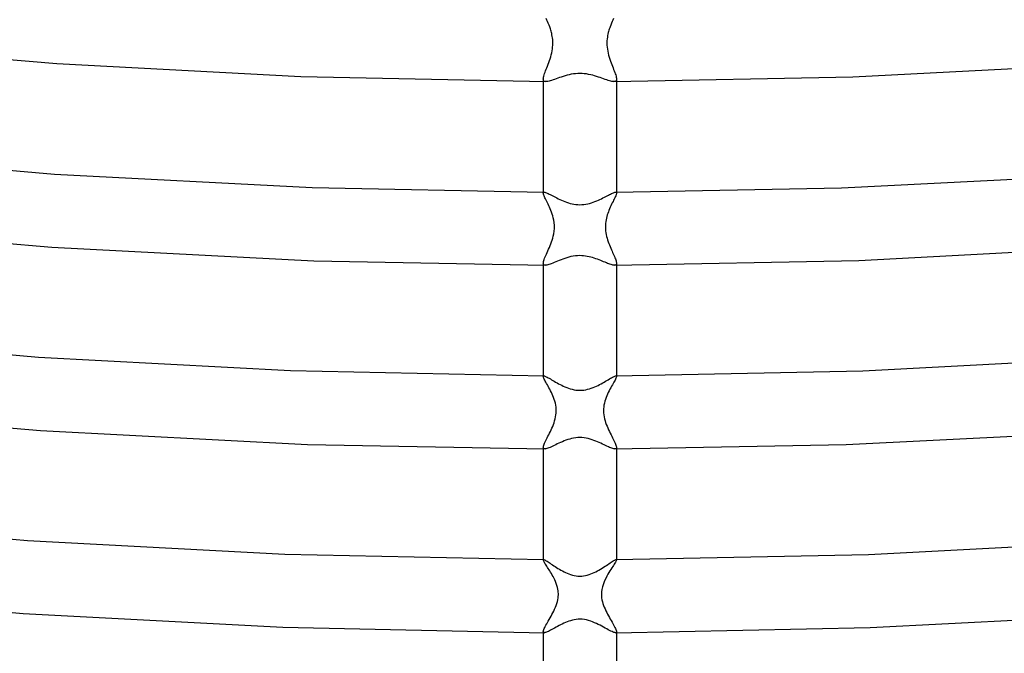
# Model space of a CAD drawing. Header units: millimetres. Extents: x -247 to 247, y -141 to 230.
# Tile 10 of 99: x -31 to 23, y -80 to -45. Entities that reach past the tile are written whole.
import ezdxf

# ---------------------------------------------------------------- set-up
doc = ezdxf.new("R2010")
doc.units = ezdxf.units.MM
doc.layers.add('HIDDEN', color=7, linetype='Continuous')
doc.layers.add('THICK', color=7, linetype='Continuous')

msp = doc.modelspace()

# ---------------------------------------------------------------- linework, layer by layer
at = {"layer": 'HIDDEN'}
for p, q in [((-1.799, -45.083), (-1.835, -45.001)), ((-1.762, -45.17), (-1.799, -45.083)), ((-1.725, -45.261), (-1.762, -45.17)), ((1.762, -45.171), (1.724, -45.262)), ((1.799, -45.084), (1.762, -45.171)), ((1.835, -45.001), (1.799, -45.084)), ((-1.687, -45.356), (-1.725, -45.261)), ((-1.651, -45.455), (-1.687, -45.356)), ((-1.63, -45.513), (-1.651, -45.455)), ((-1.611, -45.573), (-1.63, -45.513)), ((-1.592, -45.633), (-1.611, -45.573)), ((-1.574, -45.695), (-1.592, -45.633)), ((-1.557, -45.757), (-1.574, -45.695)), ((1.571, -45.706), (1.553, -45.773)), ((1.589, -45.642), (1.571, -45.706)), ((1.609, -45.578), (1.589, -45.642)), ((1.63, -45.516), (1.609, -45.578)), ((1.651, -45.455), (1.63, -45.516)), ((1.687, -45.357), (1.651, -45.455)), ((1.724, -45.262), (1.687, -45.357)), ((-1.541, -45.824), (-1.557, -45.757)), ((-1.525, -45.898), (-1.541, -45.824)), ((-1.51, -45.977), (-1.525, -45.898)), ((-1.497, -46.062), (-1.51, -45.977)), ((-1.487, -46.153), (-1.497, -46.062)), ((-1.481, -46.25), (-1.487, -46.153)), ((-1.478, -46.351), (-1.481, -46.25)), ((1.482, -46.226), (1.478, -46.339)), ((1.49, -46.121), (1.482, -46.226)), ((1.503, -46.023), (1.49, -46.121)), ((1.518, -45.932), (1.503, -46.023)), ((1.535, -45.848), (1.518, -45.932)), ((1.553, -45.773), (1.535, -45.848)), ((-1.538, -46.879), (-1.517, -46.771)), ((-1.517, -46.771), (-1.5, -46.664)), ((-1.5, -46.664), (-1.488, -46.559)), ((-1.488, -46.559), (-1.481, -46.455)), ((-1.481, -46.455), (-1.478, -46.351)), ((1.478, -46.339), (1.481, -46.454)), ((1.481, -46.454), (1.489, -46.568)), ((1.489, -46.568), (1.502, -46.681)), ((1.502, -46.681), (1.521, -46.793)), ((1.521, -46.793), (1.544, -46.904)), ((-1.698, -47.406), (-1.662, -47.306)), ((-1.662, -47.306), (-1.627, -47.202)), ((-1.627, -47.202), (-1.595, -47.097)), ((-1.595, -47.097), (-1.565, -46.989)), ((-1.565, -46.989), (-1.538, -46.879)), ((1.544, -46.904), (1.571, -47.013)), ((1.571, -47.013), (1.601, -47.12)), ((1.601, -47.12), (1.634, -47.224)), ((1.634, -47.224), (1.669, -47.326)), ((1.669, -47.326), (1.704, -47.424)), ((-1.904, -47.941), (-1.874, -47.861)), ((-1.874, -47.861), (-1.842, -47.778)), ((-1.842, -47.778), (-1.807, -47.69)), ((-1.807, -47.69), (-1.771, -47.599)), ((-1.771, -47.599), (-1.734, -47.504)), ((-1.734, -47.504), (-1.698, -47.406)), ((1.704, -47.424), (1.74, -47.52)), ((1.74, -47.52), (1.776, -47.612)), ((1.776, -47.612), (1.811, -47.701)), ((1.811, -47.701), (1.845, -47.787)), ((1.845, -47.787), (1.877, -47.868)), ((1.877, -47.868), (1.907, -47.946)), ((-2, -48.309), (-1.997, -48.262)), ((-1.996, -48.354), (-2, -48.309)), ((-2, -48.31), (-2, -48.454)), ((-1.997, -48.262), (-1.988, -48.209)), ((-1.984, -48.391), (-1.996, -48.354)), ((-1.988, -48.209), (-1.974, -48.15)), ((-1.964, -48.419), (-1.984, -48.391)), ((-1.974, -48.15), (-1.955, -48.085)), ((-1.935, -48.439), (-1.964, -48.419)), ((-1.955, -48.085), (-1.932, -48.015)), ((-1.932, -48.015), (-1.904, -47.941)), ((1.907, -47.946), (1.933, -48.02)), ((1.933, -48.02), (1.956, -48.088)), ((1.964, -48.419), (1.935, -48.439)), ((1.956, -48.088), (1.974, -48.152)), ((1.984, -48.391), (1.964, -48.419)), ((1.974, -48.152), (1.988, -48.21)), ((1.996, -48.354), (1.984, -48.391)), ((1.988, -48.21), (1.997, -48.263)), ((2, -48.309), (1.996, -48.354)), ((1.997, -48.263), (2, -48.309)), ((-1.898, -48.45), (-1.935, -48.439)), ((-1.852, -48.454), (-1.898, -48.45)), ((1.898, -48.45), (1.853, -48.454)), ((1.935, -48.439), (1.898, -48.45)), ((-2, -54.499), (-2, -54.551)), ((-2, -54.552), (-1.999, -54.537)), ((-1.997, -54.58), (-2, -54.552)), ((-1.999, -54.537), (-1.996, -54.525)), ((-1.989, -54.615), (-1.997, -54.58)), ((-1.996, -54.525), (-1.99, -54.515)), ((-1.99, -54.515), (-1.983, -54.507)), ((-1.975, -54.656), (-1.989, -54.615)), ((-1.983, -54.507), (-1.973, -54.502)), ((-1.957, -54.702), (-1.975, -54.656)), ((-1.973, -54.502), (-1.961, -54.499)), ((-1.935, -54.753), (-1.957, -54.702)), ((-1.909, -54.81), (-1.935, -54.753)), ((-1.879, -54.871), (-1.909, -54.81)), ((-1.847, -54.936), (-1.879, -54.871)), ((1.878, -54.874), (1.845, -54.94)), ((1.907, -54.812), (1.878, -54.874)), ((1.934, -54.755), (1.907, -54.812)), ((1.957, -54.703), (1.934, -54.755)), ((1.975, -54.657), (1.957, -54.703)), ((1.96, -54.499), (1.973, -54.502)), ((1.973, -54.502), (1.983, -54.507)), ((1.989, -54.616), (1.975, -54.657)), ((1.983, -54.507), (1.99, -54.515)), ((1.997, -54.58), (1.989, -54.616)), ((1.99, -54.515), (1.996, -54.525)), ((1.996, -54.525), (1.999, -54.537)), ((2, -54.551), (1.997, -54.58)), ((1.999, -54.537), (2, -54.551)), ((2, -54.499), (2, -54.551)), ((-1.812, -55.006), (-1.847, -54.936)), ((-1.776, -55.08), (-1.812, -55.006)), ((-1.738, -55.157), (-1.776, -55.08)), ((-1.7, -55.238), (-1.738, -55.157)), ((-1.661, -55.322), (-1.7, -55.238)), ((-1.623, -55.41), (-1.661, -55.322)), ((-1.585, -55.5), (-1.623, -55.41)), ((1.622, -55.411), (1.585, -55.5)), ((1.659, -55.326), (1.622, -55.411)), ((1.698, -55.242), (1.659, -55.326)), ((1.736, -55.162), (1.698, -55.242)), ((1.773, -55.085), (1.736, -55.162)), ((1.81, -55.011), (1.773, -55.085)), ((1.845, -54.94), (1.81, -55.011)), ((-1.548, -55.596), (-1.585, -55.5)), ((-1.513, -55.695), (-1.548, -55.596)), ((-1.481, -55.796), (-1.513, -55.695)), ((-1.453, -55.903), (-1.481, -55.796)), ((-1.426, -56.025), (-1.453, -55.903)), ((1.449, -55.918), (1.429, -56.012)), ((1.473, -55.827), (1.449, -55.918)), ((1.498, -55.74), (1.473, -55.827)), ((1.526, -55.657), (1.498, -55.74)), ((1.555, -55.577), (1.526, -55.657)), ((1.585, -55.5), (1.555, -55.577)), ((-1.405, -56.164), (-1.426, -56.025)), ((-1.392, -56.319), (-1.405, -56.164)), ((-1.405, -56.635), (-1.392, -56.483)), ((-1.392, -56.483), (-1.392, -56.319)), ((1.392, -56.313), (1.391, -56.415)), ((1.391, -56.415), (1.394, -56.517)), ((1.4, -56.211), (1.392, -56.313)), ((1.412, -56.11), (1.4, -56.211)), ((1.429, -56.012), (1.412, -56.11)), ((-1.513, -57.115), (-1.481, -57.008)), ((-1.481, -57.008), (-1.452, -56.898)), ((-1.452, -56.898), (-1.426, -56.774)), ((-1.426, -56.774), (-1.405, -56.635)), ((1.394, -56.517), (1.403, -56.618)), ((1.403, -56.618), (1.417, -56.72)), ((1.417, -56.72), (1.435, -56.821)), ((1.435, -56.821), (1.458, -56.92)), ((1.458, -56.92), (1.484, -57.018)), ((1.484, -57.018), (1.513, -57.113)), ((-1.709, -57.617), (-1.668, -57.521)), ((-1.668, -57.521), (-1.627, -57.423)), ((-1.627, -57.423), (-1.587, -57.323)), ((-1.587, -57.323), (-1.549, -57.22)), ((-1.549, -57.22), (-1.513, -57.115)), ((1.513, -57.113), (1.544, -57.207)), ((1.544, -57.207), (1.577, -57.298)), ((1.577, -57.298), (1.612, -57.386)), ((1.612, -57.386), (1.647, -57.473)), ((1.647, -57.473), (1.684, -57.559)), ((1.684, -57.559), (1.72, -57.642)), ((-1.951, -58.179), (-1.926, -58.112)), ((-1.926, -58.112), (-1.897, -58.04)), ((-1.897, -58.04), (-1.864, -57.964)), ((-1.864, -57.964), (-1.828, -57.883)), ((-1.828, -57.883), (-1.79, -57.798)), ((-1.79, -57.798), (-1.75, -57.709)), ((-1.75, -57.709), (-1.709, -57.617)), ((1.72, -57.642), (1.756, -57.723)), ((1.756, -57.723), (1.791, -57.801)), ((1.791, -57.801), (1.825, -57.877)), ((1.825, -57.877), (1.858, -57.95)), ((1.858, -57.95), (1.888, -58.02)), ((1.888, -58.02), (1.915, -58.086)), ((1.915, -58.086), (1.94, -58.147)), ((-2, -58.387), (-1.997, -58.345)), ((-1.996, -58.425), (-2, -58.387)), ((-2, -58.387), (-2, -58.497)), ((-1.997, -58.345), (-1.987, -58.296)), ((-1.985, -58.455), (-1.996, -58.425)), ((-1.987, -58.296), (-1.972, -58.24)), ((-1.966, -58.476), (-1.985, -58.455)), ((-1.972, -58.24), (-1.951, -58.179)), ((-1.939, -58.491), (-1.966, -58.476)), ((-1.905, -58.498), (-1.939, -58.491)), ((-1.863, -58.497), (-1.905, -58.498)), ((1.922, -58.495), (1.887, -58.498)), ((1.95, -58.486), (1.922, -58.495)), ((1.94, -58.147), (1.96, -58.205)), ((1.972, -58.471), (1.95, -58.486)), ((1.96, -58.205), (1.977, -58.258)), ((1.988, -58.449), (1.972, -58.471)), ((1.977, -58.258), (1.99, -58.306)), ((1.997, -58.422), (1.988, -58.449)), ((1.99, -58.306), (1.997, -58.35)), ((1.997, -58.35), (2, -58.387)), ((2, -58.387), (1.997, -58.422)), ((-2, -64.542), (-2, -64.576)), ((-2, -64.576), (-1.999, -64.566)), ((-1.999, -64.566), (-1.996, -64.557)), ((-1.996, -64.557), (-1.992, -64.551)), ((-1.992, -64.551), (-1.985, -64.546)), ((-1.985, -64.546), (-1.977, -64.543)), ((-1.977, -64.543), (-1.966, -64.542)), ((1.966, -64.542), (1.977, -64.543)), ((1.977, -64.543), (1.985, -64.546)), ((1.985, -64.546), (1.992, -64.551)), ((1.992, -64.551), (1.996, -64.557)), ((1.996, -64.557), (1.999, -64.566)), ((1.999, -64.566), (2, -64.576)), ((2, -64.542), (2, -64.576)), ((-1.997, -64.602), (-2, -64.576)), ((-1.987, -64.634), (-1.997, -64.602)), ((-1.971, -64.674), (-1.987, -64.634)), ((-1.949, -64.719), (-1.971, -64.674)), ((-1.923, -64.771), (-1.949, -64.719)), ((-1.892, -64.829), (-1.923, -64.771)), ((-1.857, -64.892), (-1.892, -64.829)), ((-1.819, -64.959), (-1.857, -64.892)), ((-1.778, -65.032), (-1.819, -64.959)), ((-1.734, -65.109), (-1.778, -65.032)), ((-1.69, -65.19), (-1.734, -65.109)), ((1.775, -65.036), (1.732, -65.113)), ((1.816, -64.963), (1.775, -65.036)), ((1.855, -64.895), (1.816, -64.963)), ((1.89, -64.832), (1.855, -64.895)), ((1.922, -64.774), (1.89, -64.832)), ((1.949, -64.721), (1.922, -64.774)), ((1.97, -64.675), (1.949, -64.721)), ((1.987, -64.635), (1.97, -64.675)), ((1.997, -64.602), (1.987, -64.635)), ((2, -64.576), (1.997, -64.602)), ((-1.644, -65.274), (-1.69, -65.19)), ((-1.599, -65.362), (-1.644, -65.274)), ((-1.554, -65.452), (-1.599, -65.362)), ((-1.511, -65.544), (-1.554, -65.452)), ((-1.471, -65.637), (-1.511, -65.544)), ((-1.433, -65.732), (-1.471, -65.637)), ((1.471, -65.636), (1.433, -65.73)), ((1.511, -65.544), (1.471, -65.636)), ((1.554, -65.452), (1.511, -65.544)), ((1.598, -65.363), (1.554, -65.452)), ((1.643, -65.277), (1.598, -65.363)), ((1.688, -65.193), (1.643, -65.277)), ((1.732, -65.113), (1.688, -65.193)), ((-1.398, -65.829), (-1.433, -65.732)), ((-1.367, -65.93), (-1.398, -65.829)), ((-1.34, -66.033), (-1.367, -65.93)), ((-1.318, -66.139), (-1.34, -66.033)), ((-1.302, -66.247), (-1.318, -66.139)), ((1.318, -66.137), (1.302, -66.243)), ((1.34, -66.032), (1.318, -66.137)), ((1.367, -65.929), (1.34, -66.032)), ((1.398, -65.828), (1.367, -65.929)), ((1.433, -65.73), (1.398, -65.828)), ((-1.325, -66.792), (-1.307, -66.683)), ((-1.307, -66.683), (-1.296, -66.574)), ((-1.293, -66.356), (-1.302, -66.247)), ((-1.296, -66.574), (-1.291, -66.465)), ((-1.291, -66.465), (-1.293, -66.356)), ((1.293, -66.35), (1.291, -66.459)), ((1.291, -66.459), (1.295, -66.568)), ((1.302, -66.243), (1.293, -66.35)), ((1.295, -66.568), (1.306, -66.678)), ((1.306, -66.678), (1.324, -66.786)), ((-1.487, -67.306), (-1.448, -67.208)), ((-1.448, -67.208), (-1.412, -67.108)), ((-1.412, -67.108), (-1.379, -67.005)), ((-1.379, -67.005), (-1.35, -66.899)), ((-1.35, -66.899), (-1.325, -66.792)), ((1.324, -66.786), (1.348, -66.892)), ((1.348, -66.892), (1.376, -66.996)), ((1.376, -66.996), (1.409, -67.098)), ((1.409, -67.098), (1.444, -67.198)), ((1.444, -67.198), (1.483, -67.296)), ((-1.744, -67.847), (-1.701, -67.762)), ((-1.701, -67.762), (-1.657, -67.675)), ((-1.657, -67.675), (-1.613, -67.586)), ((-1.613, -67.586), (-1.57, -67.494)), ((-1.57, -67.494), (-1.528, -67.401)), ((-1.528, -67.401), (-1.487, -67.306)), ((1.483, -67.296), (1.525, -67.393)), ((1.525, -67.393), (1.568, -67.489)), ((1.568, -67.489), (1.612, -67.582)), ((1.612, -67.582), (1.657, -67.674)), ((1.657, -67.674), (1.701, -67.763)), ((1.701, -67.763), (1.744, -67.848)), ((-1.987, -68.381), (-1.972, -68.332)), ((-1.972, -68.332), (-1.951, -68.277)), ((-1.951, -68.277), (-1.926, -68.216)), ((-1.926, -68.216), (-1.896, -68.151)), ((-1.896, -68.151), (-1.862, -68.081)), ((-1.862, -68.081), (-1.825, -68.007)), ((-1.825, -68.007), (-1.785, -67.928)), ((-1.785, -67.928), (-1.744, -67.847)), ((1.744, -67.848), (1.786, -67.93)), ((1.786, -67.93), (1.826, -68.009)), ((1.826, -68.009), (1.863, -68.083)), ((1.863, -68.083), (1.897, -68.153)), ((1.897, -68.153), (1.926, -68.218)), ((1.926, -68.218), (1.952, -68.278)), ((1.952, -68.278), (1.972, -68.333)), ((1.972, -68.333), (1.987, -68.381)), ((-2, -68.46), (-1.997, -68.424)), ((-1.997, -68.488), (-2, -68.46)), ((-1.997, -68.424), (-1.987, -68.381)), ((-1.989, -68.511), (-1.997, -68.488)), ((-1.974, -68.527), (-1.989, -68.511)), ((-1.954, -68.537), (-1.974, -68.527)), ((-1.928, -68.542), (-1.954, -68.537)), ((-1.896, -68.542), (-1.928, -68.542)), ((1.928, -68.542), (1.896, -68.542)), ((1.954, -68.537), (1.928, -68.542)), ((1.974, -68.527), (1.954, -68.537)), ((1.989, -68.511), (1.974, -68.527)), ((1.987, -68.381), (1.997, -68.424)), ((1.997, -68.489), (1.989, -68.511)), ((1.997, -68.424), (2, -68.461)), ((2, -68.461), (1.997, -68.489)), ((-2, -74.586), (-2, -74.606)), ((-2, -74.606), (-1.999, -74.6)), ((-1.997, -74.624), (-2, -74.606)), ((-1.999, -74.6), (-1.998, -74.595)), ((-1.998, -74.595), (-1.995, -74.591)), ((-1.989, -74.647), (-1.997, -74.624)), ((-1.995, -74.591), (-1.992, -74.589)), ((-1.992, -74.589), (-1.987, -74.587)), ((-1.975, -74.677), (-1.989, -74.647)), ((-1.987, -74.587), (-1.981, -74.587)), ((-1.957, -74.711), (-1.975, -74.677)), ((-1.934, -74.751), (-1.957, -74.711)), ((-1.907, -74.795), (-1.934, -74.751)), ((1.912, -74.787), (1.877, -74.844)), ((1.943, -74.736), (1.912, -74.787)), ((1.967, -74.693), (1.943, -74.736)), ((1.985, -74.656), (1.967, -74.693)), ((1.981, -74.587), (1.987, -74.587)), ((1.996, -74.627), (1.985, -74.656)), ((1.987, -74.587), (1.992, -74.589)), ((1.992, -74.589), (1.995, -74.591)), ((1.995, -74.591), (1.998, -74.595)), ((2, -74.606), (1.996, -74.627)), ((1.998, -74.595), (1.999, -74.6)), ((1.999, -74.6), (2, -74.606)), ((2, -74.586), (2, -74.606)), ((-1.877, -74.844), (-1.907, -74.795)), ((-1.843, -74.897), (-1.877, -74.844)), ((-1.806, -74.954), (-1.843, -74.897)), ((-1.768, -75.014), (-1.806, -74.954)), ((-1.727, -75.078), (-1.768, -75.014)), ((-1.685, -75.144), (-1.727, -75.078)), ((-1.642, -75.213), (-1.685, -75.144)), ((-1.599, -75.284), (-1.642, -75.213)), ((-1.555, -75.357), (-1.599, -75.284)), ((1.588, -75.302), (1.534, -75.394)), ((1.642, -75.214), (1.588, -75.302)), ((1.694, -75.13), (1.642, -75.214)), ((1.744, -75.05), (1.694, -75.13)), ((1.792, -74.976), (1.744, -75.05)), ((1.837, -74.907), (1.792, -74.976)), ((1.877, -74.844), (1.837, -74.907)), ((-1.512, -75.433), (-1.555, -75.357)), ((-1.469, -75.51), (-1.512, -75.433)), ((-1.428, -75.589), (-1.469, -75.51)), ((-1.377, -75.692), (-1.428, -75.589)), ((-1.33, -75.797), (-1.377, -75.692)), ((-1.288, -75.904), (-1.33, -75.797)), ((1.352, -75.746), (1.286, -75.909)), ((1.428, -75.589), (1.352, -75.746)), ((1.48, -75.49), (1.428, -75.589)), ((1.534, -75.394), (1.48, -75.49)), ((-1.251, -76.012), (-1.288, -75.904)), ((-1.222, -76.115), (-1.251, -76.012)), ((-1.201, -76.211), (-1.222, -76.115)), ((-1.187, -76.298), (-1.201, -76.211)), ((-1.179, -76.378), (-1.187, -76.298)), ((-1.176, -76.45), (-1.179, -76.378)), ((1.181, -76.36), (1.175, -76.477)), ((1.199, -76.225), (1.181, -76.36)), ((1.233, -76.073), (1.199, -76.225)), ((1.286, -75.909), (1.233, -76.073)), ((-1.257, -76.989), (-1.227, -76.884)), ((-1.227, -76.884), (-1.205, -76.783)), ((-1.205, -76.783), (-1.189, -76.69)), ((-1.189, -76.69), (-1.18, -76.603)), ((-1.18, -76.603), (-1.176, -76.523)), ((-1.176, -76.523), (-1.176, -76.45)), ((1.175, -76.477), (1.178, -76.583)), ((1.178, -76.583), (1.189, -76.688)), ((1.189, -76.688), (1.206, -76.791)), ((1.206, -76.791), (1.23, -76.893)), ((1.23, -76.893), (1.259, -76.994)), ((-1.475, -77.502), (-1.426, -77.403)), ((-1.426, -77.403), (-1.378, -77.302)), ((-1.378, -77.302), (-1.334, -77.199)), ((-1.334, -77.199), (-1.293, -77.095)), ((-1.293, -77.095), (-1.257, -76.989)), ((1.259, -76.994), (1.293, -77.095)), ((1.293, -77.095), (1.331, -77.194)), ((1.331, -77.194), (1.373, -77.291)), ((1.373, -77.291), (1.418, -77.388)), ((1.418, -77.388), (1.465, -77.482)), ((1.465, -77.482), (1.513, -77.575)), ((-1.771, -78.033), (-1.725, -77.954)), ((-1.725, -77.954), (-1.677, -77.87)), ((-1.677, -77.87), (-1.628, -77.782)), ((-1.628, -77.782), (-1.577, -77.692)), ((-1.577, -77.692), (-1.526, -77.598)), ((-1.526, -77.598), (-1.475, -77.502)), ((1.513, -77.575), (1.562, -77.666)), ((1.562, -77.666), (1.612, -77.755)), ((1.612, -77.755), (1.661, -77.842)), ((1.661, -77.842), (1.71, -77.926)), ((1.71, -77.926), (1.757, -78.008)), ((1.757, -78.008), (1.802, -78.086)), ((-2, -78.529), (-1.997, -78.498)), ((-1.998, -78.547), (-2, -78.529)), ((-1.994, -78.561), (-1.998, -78.547)), ((-1.997, -78.498), (-1.987, -78.46)), ((-1.985, -78.572), (-1.994, -78.561)), ((-1.987, -78.46), (-1.971, -78.415)), ((-1.971, -78.415), (-1.949, -78.365)), ((-1.949, -78.365), (-1.922, -78.309)), ((-1.922, -78.309), (-1.891, -78.247)), ((-1.891, -78.247), (-1.855, -78.181)), ((-1.855, -78.181), (-1.815, -78.109)), ((-1.815, -78.109), (-1.771, -78.033)), ((1.802, -78.086), (1.844, -78.16)), ((1.844, -78.16), (1.882, -78.23)), ((1.882, -78.23), (1.916, -78.295)), ((1.916, -78.295), (1.945, -78.354)), ((1.945, -78.354), (1.968, -78.408)), ((1.968, -78.408), (1.986, -78.455)), ((1.986, -78.455), (1.996, -78.496)), ((1.994, -78.561), (1.986, -78.572)), ((1.998, -78.547), (1.994, -78.561)), ((1.996, -78.496), (2, -78.529)), ((2, -78.529), (1.998, -78.547)), ((-1.974, -78.58), (-1.985, -78.572)), ((-1.959, -78.585), (-1.974, -78.58)), ((-1.942, -78.587), (-1.959, -78.585)), ((1.96, -78.585), (1.942, -78.587)), ((1.974, -78.58), (1.96, -78.585)), ((1.986, -78.572), (1.974, -78.58))]:
    msp.add_line(p, q, dxfattribs=at)
at = {"layer": 'THICK'}
for p, q in [((-41.775, -46.324), (-28.588, -47.464)), ((-28.588, -47.464), (-15.258, -48.176)), ((14.92, -48.188), (27.917, -47.51)), ((-15.258, -48.176), (-1.853, -48.454)), ((-1.686, -48.428), (-1.747, -48.442)), ((-1.618, -48.41), (-1.686, -48.428)), ((-1.546, -48.387), (-1.618, -48.41)), ((-1.468, -48.361), (-1.546, -48.387)), ((-1.385, -48.331), (-1.468, -48.361)), ((-1.298, -48.3), (-1.385, -48.331)), ((-1.207, -48.267), (-1.298, -48.3)), ((-1.113, -48.234), (-1.207, -48.267)), ((-1.014, -48.2), (-1.113, -48.234)), ((-0.912, -48.167), (-1.014, -48.2)), ((-0.807, -48.135), (-0.912, -48.167)), ((-0.699, -48.104), (-0.807, -48.135)), ((-0.587, -48.077), (-0.699, -48.104)), ((-0.473, -48.053), (-0.587, -48.077)), ((-0.357, -48.034), (-0.473, -48.053)), ((-0.239, -48.019), (-0.357, -48.034)), ((-0.12, -48.01), (-0.239, -48.019)), ((0, -48.007), (-0.12, -48.01)), ((0.122, -48.01), (0, -48.007)), ((0.242, -48.02), (0.122, -48.01)), ((0.361, -48.034), (0.242, -48.02)), ((0.477, -48.054), (0.361, -48.034)), ((0.59, -48.078), (0.477, -48.054)), ((0.701, -48.105), (0.59, -48.078)), ((0.808, -48.135), (0.701, -48.105)), ((0.912, -48.167), (0.808, -48.135)), ((1.013, -48.2), (0.912, -48.167)), ((1.11, -48.233), (1.013, -48.2)), ((1.205, -48.267), (1.11, -48.233)), ((1.296, -48.299), (1.205, -48.267)), ((1.383, -48.331), (1.296, -48.299)), ((1.466, -48.36), (1.383, -48.331)), ((1.544, -48.386), (1.466, -48.36)), ((1.618, -48.409), (1.544, -48.386)), ((1.685, -48.428), (1.618, -48.409)), ((1.747, -48.442), (1.685, -48.428)), ((1.853, -48.454), (14.92, -48.188)), ((2, -48.31), (2, -54.499)), ((-2, -48.454), (-2, -54.499)), ((-1.803, -48.451), (-1.852, -48.454)), ((-1.747, -48.442), (-1.803, -48.451)), ((1.803, -48.451), (1.747, -48.442)), ((1.853, -48.454), (1.803, -48.451)), ((-42.185, -52.352), (-28.707, -53.512)), ((-28.707, -53.512), (-14.626, -54.246)), ((14.293, -54.258), (28.011, -53.56)), ((-14.626, -54.246), (-1.961, -54.499)), ((1.96, -54.499), (14.293, -54.258)), ((-1.961, -54.499), (-1.937, -54.499)), ((-1.937, -54.499), (-1.907, -54.504)), ((-1.907, -54.504), (-1.871, -54.514)), ((-1.871, -54.514), (-1.83, -54.529)), ((-1.83, -54.529), (-1.784, -54.549)), ((-1.784, -54.549), (-1.733, -54.572)), ((-1.733, -54.572), (-1.678, -54.6)), ((-1.678, -54.6), (-1.618, -54.63)), ((-1.618, -54.63), (-1.554, -54.663)), ((-1.554, -54.663), (-1.486, -54.699)), ((-1.486, -54.699), (-1.414, -54.737)), ((-1.414, -54.737), (-1.339, -54.776)), ((-1.339, -54.776), (-1.26, -54.816)), ((-1.26, -54.816), (-1.179, -54.856)), ((-1.179, -54.856), (-1.094, -54.896)), ((1.096, -54.895), (1.18, -54.855)), ((1.18, -54.855), (1.262, -54.815)), ((1.262, -54.815), (1.341, -54.775)), ((1.341, -54.775), (1.416, -54.736)), ((1.416, -54.736), (1.487, -54.698)), ((1.487, -54.698), (1.555, -54.663)), ((1.555, -54.663), (1.619, -54.63)), ((1.619, -54.63), (1.678, -54.599)), ((1.678, -54.599), (1.734, -54.572)), ((1.734, -54.572), (1.784, -54.549)), ((1.784, -54.549), (1.83, -54.529)), ((1.83, -54.529), (1.871, -54.514)), ((1.871, -54.514), (1.907, -54.504)), ((1.907, -54.504), (1.936, -54.499)), ((1.936, -54.499), (1.96, -54.499)), ((-1.094, -54.896), (-1.007, -54.936)), ((-1.007, -54.936), (-0.917, -54.975)), ((-0.917, -54.975), (-0.824, -55.012)), ((-0.824, -55.012), (-0.728, -55.048)), ((-0.728, -55.048), (-0.63, -55.08)), ((-0.63, -55.08), (-0.53, -55.109)), ((-0.53, -55.109), (-0.427, -55.135)), ((-0.427, -55.135), (-0.322, -55.155)), ((-0.322, -55.155), (-0.216, -55.17)), ((-0.216, -55.17), (-0.108, -55.179)), ((-0.108, -55.179), (0, -55.183)), ((0, -55.183), (0.109, -55.179)), ((0.109, -55.179), (0.217, -55.17)), ((0.217, -55.17), (0.324, -55.155)), ((0.324, -55.155), (0.429, -55.134)), ((0.429, -55.134), (0.532, -55.109)), ((0.532, -55.109), (0.632, -55.08)), ((0.632, -55.08), (0.73, -55.047)), ((0.73, -55.047), (0.826, -55.012)), ((0.826, -55.012), (0.919, -54.974)), ((0.919, -54.974), (1.009, -54.935)), ((1.009, -54.935), (1.096, -54.895)), ((-42.494, -56.341), (-28.849, -57.512)), ((-28.849, -57.512), (-14.546, -58.252)), ((15.241, -58.227), (28.522, -57.534)), ((-0.714, -58.084), (-0.823, -58.119)), ((-0.602, -58.052), (-0.714, -58.084)), ((-0.486, -58.024), (-0.602, -58.052)), ((-0.368, -58), (-0.486, -58.024)), ((-0.247, -57.983), (-0.368, -58)), ((-0.124, -57.972), (-0.247, -57.983)), ((0, -57.968), (-0.124, -57.972)), ((0.103, -57.971), (0, -57.968)), ((0.206, -57.979), (0.103, -57.971)), ((0.307, -57.991), (0.206, -57.979)), ((0.407, -58.008), (0.307, -57.991)), ((0.505, -58.028), (0.407, -58.008)), ((0.601, -58.052), (0.505, -58.028)), ((0.695, -58.078), (0.601, -58.052)), ((0.787, -58.107), (0.695, -58.078)), ((0.877, -58.137), (0.787, -58.107)), ((-14.546, -58.252), (-1.863, -58.497)), ((-2, -58.497), (-2, -64.542)), ((-1.815, -58.491), (-1.863, -58.497)), ((-1.76, -58.478), (-1.815, -58.491)), ((-1.7, -58.46), (-1.76, -58.478)), ((-1.633, -58.437), (-1.7, -58.46)), ((-1.561, -58.41), (-1.633, -58.437)), ((-1.483, -58.379), (-1.561, -58.41)), ((-1.401, -58.345), (-1.483, -58.379)), ((-1.315, -58.309), (-1.401, -58.345)), ((-1.224, -58.272), (-1.315, -58.309)), ((-1.13, -58.233), (-1.224, -58.272)), ((-1.031, -58.195), (-1.13, -58.233)), ((-0.929, -58.156), (-1.031, -58.195)), ((-0.823, -58.119), (-0.929, -58.156)), ((0.965, -58.169), (0.877, -58.137)), ((1.052, -58.202), (0.965, -58.169)), ((1.136, -58.236), (1.052, -58.202)), ((1.218, -58.269), (1.136, -58.236)), ((1.298, -58.302), (1.218, -58.269)), ((1.374, -58.334), (1.298, -58.302)), ((1.448, -58.364), (1.374, -58.334)), ((1.517, -58.393), (1.448, -58.364)), ((1.583, -58.418), (1.517, -58.393)), ((1.645, -58.441), (1.583, -58.418)), ((1.703, -58.461), (1.645, -58.441)), ((1.757, -58.477), (1.703, -58.461)), ((1.805, -58.489), (1.757, -58.477)), ((1.849, -58.496), (1.805, -58.489)), ((1.887, -58.498), (1.849, -58.496)), ((1.888, -58.498), (15.241, -58.227)), ((2, -58.387), (2, -64.542)), ((-43.215, -62.337), (-29.592, -63.516)), ((-29.592, -63.516), (-15.819, -64.253)), ((15.463, -64.266), (28.886, -63.565)), ((-15.819, -64.253), (-1.966, -64.542)), ((-1.966, -64.542), (-1.942, -64.545)), ((-1.942, -64.545), (-1.912, -64.555)), ((-1.912, -64.555), (-1.876, -64.569)), ((-1.876, -64.569), (-1.834, -64.59)), ((1.835, -64.589), (1.877, -64.569)), ((1.877, -64.569), (1.912, -64.555)), ((1.912, -64.555), (1.942, -64.545)), ((1.942, -64.545), (1.966, -64.542)), ((1.966, -64.542), (15.463, -64.266)), ((-1.834, -64.59), (-1.786, -64.615)), ((-1.786, -64.615), (-1.733, -64.644)), ((-1.733, -64.644), (-1.676, -64.677)), ((-1.676, -64.677), (-1.613, -64.713)), ((-1.613, -64.713), (-1.547, -64.753)), ((-1.547, -64.753), (-1.476, -64.794)), ((-1.476, -64.794), (-1.403, -64.838)), ((-1.403, -64.838), (-1.326, -64.882)), ((-1.326, -64.882), (-1.246, -64.927)), ((-1.246, -64.927), (-1.164, -64.972)), ((-1.164, -64.972), (-1.08, -65.017)), ((-1.08, -65.017), (-0.994, -65.06)), ((-0.994, -65.06), (-0.906, -65.103)), ((-0.906, -65.103), (-0.814, -65.144)), ((0.812, -65.145), (0.903, -65.104)), ((0.903, -65.104), (0.991, -65.062)), ((0.991, -65.062), (1.079, -65.018)), ((1.079, -65.018), (1.164, -64.973)), ((1.164, -64.973), (1.246, -64.927)), ((1.246, -64.927), (1.327, -64.882)), ((1.327, -64.882), (1.404, -64.837)), ((1.404, -64.837), (1.479, -64.793)), ((1.479, -64.793), (1.549, -64.751)), ((1.549, -64.751), (1.615, -64.712)), ((1.615, -64.712), (1.677, -64.676)), ((1.677, -64.676), (1.735, -64.643)), ((1.735, -64.643), (1.787, -64.614)), ((1.787, -64.614), (1.835, -64.589)), ((-0.814, -65.144), (-0.72, -65.182)), ((-0.72, -65.182), (-0.624, -65.218)), ((-0.624, -65.218), (-0.524, -65.25)), ((-0.524, -65.25), (-0.423, -65.278)), ((-0.423, -65.278), (-0.319, -65.301)), ((-0.319, -65.301), (-0.214, -65.318)), ((-0.214, -65.318), (-0.107, -65.328)), ((-0.107, -65.328), (0, -65.331)), ((0, -65.331), (0.108, -65.328)), ((0.108, -65.328), (0.214, -65.318)), ((0.214, -65.318), (0.319, -65.301)), ((0.319, -65.301), (0.422, -65.278)), ((0.422, -65.278), (0.523, -65.25)), ((0.523, -65.25), (0.622, -65.218)), ((0.622, -65.218), (0.718, -65.183)), ((0.718, -65.183), (0.812, -65.145)), ((-43.404, -66.339), (-29.472, -67.534)), ((-29.472, -67.534), (-14.88, -68.29)), ((14.545, -68.301), (28.786, -67.581)), ((-14.88, -68.29), (-1.896, -68.542)), ((-1.319, -68.308), (-1.401, -68.348)), ((-1.233, -68.268), (-1.319, -68.308)), ((-1.144, -68.226), (-1.233, -68.268)), ((-1.053, -68.185), (-1.144, -68.226)), ((-0.959, -68.145), (-1.053, -68.185)), ((-0.864, -68.105), (-0.959, -68.145)), ((-0.765, -68.068), (-0.864, -68.105)), ((-0.663, -68.032), (-0.765, -68.068)), ((-0.558, -68), (-0.663, -68.032)), ((-0.451, -67.972), (-0.558, -68)), ((-0.341, -67.949), (-0.451, -67.972)), ((-0.229, -67.932), (-0.341, -67.949)), ((-0.115, -67.921), (-0.229, -67.932)), ((0, -67.917), (-0.115, -67.921)), ((0.115, -67.921), (0, -67.917)), ((0.23, -67.932), (0.115, -67.921)), ((0.342, -67.949), (0.23, -67.932)), ((0.453, -67.973), (0.342, -67.949)), ((0.561, -68.001), (0.453, -67.973)), ((0.667, -68.034), (0.561, -68.001)), ((0.769, -68.069), (0.667, -68.034)), ((0.869, -68.108), (0.769, -68.069)), ((0.966, -68.147), (0.869, -68.108)), ((1.059, -68.188), (0.966, -68.147)), ((1.149, -68.229), (1.059, -68.188)), ((1.237, -68.27), (1.149, -68.229)), ((1.322, -68.31), (1.237, -68.27)), ((1.404, -68.349), (1.322, -68.31)), ((1.897, -68.542), (14.545, -68.301)), ((-2, -68.461), (-2, -74.586)), ((-1.854, -68.535), (-1.896, -68.542)), ((-1.806, -68.522), (-1.854, -68.535)), ((-1.752, -68.503), (-1.806, -68.522)), ((-1.692, -68.48), (-1.752, -68.503)), ((-1.626, -68.452), (-1.692, -68.48)), ((-1.556, -68.421), (-1.626, -68.452)), ((-1.481, -68.386), (-1.556, -68.421)), ((-1.401, -68.348), (-1.481, -68.386)), ((1.482, -68.386), (1.404, -68.349)), ((1.557, -68.421), (1.482, -68.386)), ((1.627, -68.453), (1.557, -68.421)), ((1.692, -68.48), (1.627, -68.453)), ((1.752, -68.504), (1.692, -68.48)), ((1.806, -68.522), (1.752, -68.504)), ((1.854, -68.535), (1.806, -68.522)), ((1.896, -68.542), (1.854, -68.535)), ((2, -68.461), (2, -74.586)), ((-44.11, -72.336), (-30.196, -73.54)), ((-30.196, -73.54), (-16.129, -74.292)), ((15.769, -74.305), (29.482, -73.59)), ((-16.129, -74.292), (-1.981, -74.587)), ((-1.981, -74.587), (-1.963, -74.589)), ((-1.963, -74.589), (-1.94, -74.598)), ((-1.94, -74.598), (-1.91, -74.612)), ((-1.91, -74.612), (-1.876, -74.631)), ((-1.876, -74.631), (-1.836, -74.655)), ((-1.836, -74.655), (-1.791, -74.683)), ((-1.791, -74.683), (-1.74, -74.715)), ((-1.74, -74.715), (-1.686, -74.751)), ((-1.686, -74.751), (-1.627, -74.791)), ((-1.627, -74.791), (-1.564, -74.833)), ((1.59, -74.815), (1.654, -74.773)), ((1.654, -74.773), (1.714, -74.733)), ((1.714, -74.733), (1.769, -74.697)), ((1.769, -74.697), (1.819, -74.665)), ((1.819, -74.665), (1.864, -74.638)), ((1.864, -74.638), (1.903, -74.616)), ((1.903, -74.616), (1.935, -74.6)), ((1.935, -74.6), (1.961, -74.59)), ((1.961, -74.59), (1.981, -74.587)), ((1.981, -74.587), (15.769, -74.305)), ((-1.564, -74.833), (-1.497, -74.877)), ((-1.497, -74.877), (-1.427, -74.923)), ((-1.427, -74.923), (-1.353, -74.971)), ((-1.353, -74.971), (-1.277, -75.02)), ((-1.277, -75.02), (-1.198, -75.069)), ((-1.198, -75.069), (-1.117, -75.117)), ((-1.117, -75.117), (-1.034, -75.165)), ((-1.034, -75.165), (-0.95, -75.212)), ((-0.95, -75.212), (-0.864, -75.257)), ((-0.864, -75.257), (-0.777, -75.299)), ((-0.777, -75.299), (-0.689, -75.339)), ((0.69, -75.338), (0.781, -75.297)), ((0.781, -75.297), (0.869, -75.254)), ((0.869, -75.254), (0.957, -75.208)), ((0.957, -75.208), (1.044, -75.16)), ((1.044, -75.16), (1.129, -75.11)), ((1.129, -75.11), (1.213, -75.06)), ((1.213, -75.06), (1.294, -75.009)), ((1.294, -75.009), (1.373, -74.958)), ((1.373, -74.958), (1.449, -74.909)), ((1.449, -74.909), (1.521, -74.861)), ((1.521, -74.861), (1.59, -74.815)), ((-0.689, -75.339), (-0.598, -75.376)), ((-0.598, -75.376), (-0.504, -75.409)), ((-0.504, -75.409), (-0.408, -75.438)), ((-0.408, -75.438), (-0.309, -75.462)), ((-0.309, -75.462), (-0.208, -75.481)), ((-0.208, -75.481), (-0.105, -75.492)), ((-0.105, -75.492), (0, -75.496)), ((0, -75.496), (0.102, -75.492)), ((0.102, -75.492), (0.203, -75.481)), ((0.203, -75.481), (0.304, -75.464)), ((0.304, -75.464), (0.403, -75.44)), ((0.403, -75.44), (0.501, -75.41)), ((0.501, -75.41), (0.597, -75.376)), ((0.597, -75.376), (0.69, -75.338)), ((-44.486, -76.319), (-30.432, -77.534)), ((-30.432, -77.534), (-16.228, -78.291)), ((-0.697, -77.997), (-0.789, -78.035)), ((-0.603, -77.962), (-0.697, -77.997)), ((-0.506, -77.931), (-0.603, -77.962)), ((-0.407, -77.903), (-0.506, -77.931)), ((-0.307, -77.881), (-0.407, -77.903)), ((-0.205, -77.864), (-0.307, -77.881)), ((-0.102, -77.854), (-0.205, -77.864)), ((0, -77.851), (-0.102, -77.854)), ((0.124, -77.856), (0, -77.851)), ((0.245, -77.87), (0.124, -77.856)), ((0.363, -77.893), (0.245, -77.87)), ((0.478, -77.923), (0.363, -77.893)), ((0.59, -77.958), (0.478, -77.923)), ((0.697, -77.998), (0.59, -77.958)), ((0.802, -78.041), (0.697, -77.998)), ((15.871, -78.304), (29.726, -77.582)), ((-16.228, -78.291), (-1.942, -78.587)), ((-2, -78.529), (-2, -84.631)), ((-1.828, -78.559), (-1.872, -78.574)), ((-1.779, -78.539), (-1.828, -78.559)), ((-1.724, -78.514), (-1.779, -78.539)), ((-1.664, -78.484), (-1.724, -78.514)), ((-1.599, -78.451), (-1.664, -78.484)), ((-1.531, -78.415), (-1.599, -78.451)), ((-1.458, -78.375), (-1.531, -78.415)), ((-1.382, -78.334), (-1.458, -78.375)), ((-1.303, -78.291), (-1.382, -78.334)), ((-1.222, -78.247), (-1.303, -78.291)), ((-1.138, -78.203), (-1.222, -78.247)), ((-1.053, -78.159), (-1.138, -78.203)), ((-0.966, -78.116), (-1.053, -78.159)), ((-0.878, -78.075), (-0.966, -78.116)), ((-0.789, -78.035), (-0.878, -78.075)), ((0.904, -78.087), (0.802, -78.041)), ((1.005, -78.135), (0.904, -78.087)), ((1.103, -78.184), (1.005, -78.135)), ((1.199, -78.235), (1.103, -78.184)), ((1.292, -78.285), (1.199, -78.235)), ((1.382, -78.334), (1.292, -78.285)), ((1.468, -78.38), (1.382, -78.334)), ((1.548, -78.424), (1.468, -78.38)), ((1.624, -78.464), (1.548, -78.424)), ((1.693, -78.499), (1.624, -78.464)), ((1.757, -78.529), (1.693, -78.499)), ((1.814, -78.554), (1.757, -78.529)), ((1.864, -78.572), (1.814, -78.554)), ((1.942, -78.587), (15.871, -78.304)), ((2, -78.529), (2, -84.631)), ((-1.91, -78.584), (-1.942, -78.587)), ((-1.872, -78.574), (-1.91, -78.584)), ((1.907, -78.583), (1.864, -78.572)), ((1.942, -78.587), (1.907, -78.583))]:
    msp.add_line(p, q, dxfattribs=at)

doc.saveas('drawing.dxf')
